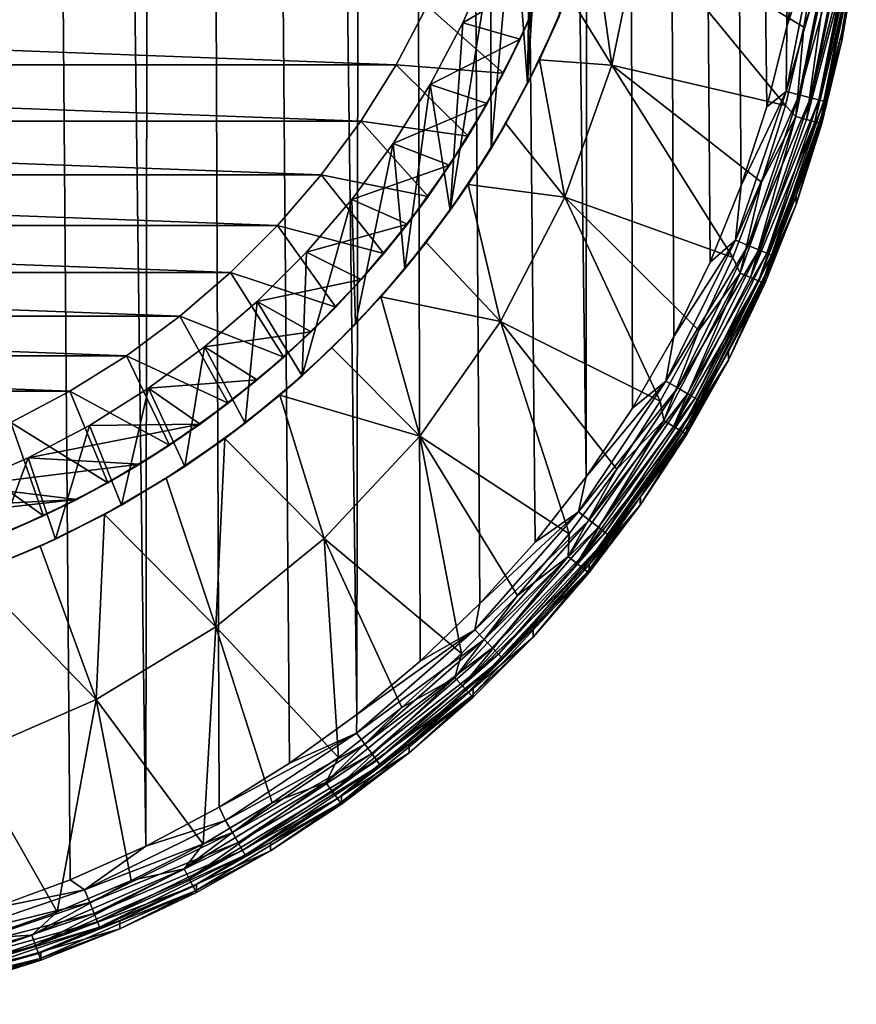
# Model space of a CAD drawing. Header units: metres. Extents: x -136 to 36, y -213 to -20.
# Tile 4 of 104: x -95 to -85, y -213 to -201. Entities that reach past the tile are written whole.
import ezdxf

# ---------------------------------------------------------------- set-up
doc = ezdxf.new("R2010")
doc.units = ezdxf.units.M
doc.layers.add('solid_11_382_033_XXX', color=7, linetype='CONTINUOUS')

msp = doc.modelspace()

# ---------------------------------------------------------------- linework, layer by layer
at = {"layer": 'solid_11_382_033_XXX'}
for points in [[(-96.089478, -27.777349, 12.046246), (-94.622665, -211.479141, 8.579129), (-93.707817, -211.072128, 8.568964)], [(-93.482887, -27.777349, 12.000937), (-96.089478, -27.777349, 12.046246), (-93.707817, -211.072128, 8.568964)], [(-96.089478, -27.777349, 12.046246), (-95.563919, -211.821426, 8.588108), (-94.622665, -211.479141, 8.579129)], [(-93.482887, -27.777349, 12.000937), (-93.707817, -211.072128, 8.568964), (-92.823807, -210.602448, 8.557921)], [(-93.482887, -27.777349, 12.000937), (-91.974876, -210.072342, 8.546345), (-91.165504, -209.484695, 8.534612)], [(-90.876709, -27.777349, 11.932977), (-93.482887, -27.777349, 12.000937), (-91.165504, -209.484695, 8.534612)], [(-93.482887, -27.777349, 12.000937), (-92.823807, -210.602448, 8.557921), (-91.974876, -210.072342, 8.546345)], [(-90.876709, -27.777349, 11.932977), (-91.165504, -209.484695, 8.534612), (-90.399162, -208.842056, 8.523104)], [(-90.876709, -27.777349, 11.932977), (-89.011299, -207.40567, 8.502381), (-88.396301, -206.618881, 8.49396)], [(-88.271164, -27.777349, 11.842369), (-90.876709, -27.777349, 11.932977), (-88.396301, -206.618881, 8.49396)], [(-90.876709, -27.777349, 11.932977), (-89.679962, -208.147903, 8.512227), (-89.011299, -207.40567, 8.502381)], [(-90.876709, -27.777349, 11.932977), (-90.399162, -208.842056, 8.523104), (-89.679962, -208.147903, 8.512227)], [(-88.271164, -27.777349, 11.842369), (-88.396301, -206.618881, 8.49396), (-87.837891, -205.791367, 8.487341)], [(-88.271164, -27.777349, 11.842369), (-85.978615, -201.191605, 8.492372), (-85.805542, -200.210373, 8.502623)], [(-88.271164, -27.777349, 11.842369), (-86.219788, -202.158615, 8.485428), (-85.978615, -201.191605, 8.492372)], [(-88.271164, -27.777349, 11.842369), (-86.527924, -203.106628, 8.481662), (-86.219788, -202.158615, 8.485428)], [(-88.271164, -27.777349, 11.842369), (-86.901527, -204.031006, 8.480891), (-86.527924, -203.106628, 8.481662)], [(-88.271164, -27.777349, 11.842369), (-87.338852, -204.927322, 8.482878), (-86.901527, -204.031006, 8.480891)], [(-88.271164, -27.777349, 11.842369), (-87.837891, -205.791367, 8.487341), (-87.338852, -204.927322, 8.482878)], [(-88.806389, -197.116196, -5), (-88.725761, -201.068375, -5), (-89.10556, -201.878571, -5)], [(-88.900375, -197.950348, -5), (-88.806389, -197.116196, -5), (-89.10556, -201.878571, -5)], [(-89.056435, -198.775146, -5), (-88.900375, -197.950348, -5), (-89.10556, -201.878571, -5)], [(-89.273697, -199.585968, -5), (-89.056435, -198.775146, -5), (-89.10556, -201.878571, -5)], [(-89.550941, -200.378296, -5), (-89.273697, -199.585968, -5), (-89.543488, -202.658875, -5)], [(-89.273697, -199.585968, -5), (-89.10556, -201.878571, -5), (-89.543488, -202.658875, -5)], [(-88.613945, -200.796219, -5.550416), (-88.323631, -199.982056, -5.520781), (-88.089104, -201.657471, -5.35263)], [(-88.323631, -199.982056, -5.520781), (-87.745987, -200.004303, -5.366761), (-88.089104, -201.657471, -5.35263)], [(-85.995422, -202.140808, -4.704281), (-88.089104, -201.657471, -5.35263), (-87.745987, -200.004303, -5.366761)], [(-85.771217, -201.196259, -4.712355), (-85.995422, -202.140808, -4.704281), (-87.745987, -200.004303, -5.366761)], [(-85.610641, -200.238846, -4.720538), (-85.771217, -201.196259, -4.712355), (-87.745987, -200.004303, -5.366761)], [(-85.61467, -200.113556, 8.472506), (-85.978615, -201.191605, 8.492372), (-85.985214, -201.971832, 8.45522)], [(-85.61467, -200.113556, 8.472506), (-85.985214, -201.971832, 8.45522), (-85.452881, -200.133911, 8.396858)], [(-85.61467, -200.113556, 8.472506), (-85.805542, -200.210373, 8.502623), (-85.978615, -201.191605, 8.492372)], [(-85.985214, -201.971832, 8.45522), (-85.827591, -202.013596, 8.379565), (-85.452881, -200.133911, 8.396858)], [(-85.452881, -200.133911, 8.396858), (-85.827591, -202.013596, 8.379565), (-85.31546, -200.150574, 8.282181)], [(-85.827591, -202.013596, 8.379565), (-85.69371, -202.048752, 8.264879), (-85.31546, -200.150574, 8.282181)], [(-85.461487, -200.314835, -4.645384), (-85.771217, -201.196259, -4.712355), (-85.610641, -200.238846, -4.720538)], [(-85.31546, -200.150574, 8.282181), (-85.69371, -202.048752, 8.264879), (-85.211472, -200.162445, 8.136036)], [(-85.69371, -202.048752, 8.264879), (-85.5924, -202.074982, 8.118725), (-85.211472, -200.162445, 8.136036)], [(-85.211472, -200.162445, 8.136036), (-85.5924, -202.074982, 8.118725), (-85.147774, -200.168732, 7.968061)], [(-85.5924, -202.074982, 8.118725), (-85.530334, -202.090546, 7.950739), (-85.147774, -200.168732, 7.968061)], [(-85.147774, -200.168732, 7.968061), (-85.530334, -202.090546, 7.950739), (-85.13961, -200.252472, 7.804832)], [(-85.868927, -202.275833, -4.628623), (-85.771217, -201.196259, -4.712355), (-85.461487, -200.314835, -4.645384)], [(-85.868927, -202.275833, -4.628623), (-85.461487, -200.314835, -4.645384), (-85.738678, -202.311188, -4.516438)], [(-85.461487, -200.314835, -4.645384), (-85.327515, -200.332123, -4.533353), (-85.738678, -202.311188, -4.516438)], [(-85.738678, -202.311188, -4.516438), (-85.327515, -200.332123, -4.533353), (-85.225372, -200.345184, -4.391242)], [(-85.738678, -202.311188, -4.516438), (-85.225372, -200.345184, -4.391242), (-85.639435, -202.338028, -4.374208)], [(-85.639435, -202.338028, -4.374208), (-85.225372, -200.345184, -4.391242), (-85.16143, -200.352829, -4.227984)], [(-85.639435, -202.338028, -4.374208), (-85.16143, -200.352829, -4.227984), (-85.577316, -202.354279, -4.210877)], [(-85.577316, -202.354279, -4.210877), (-85.16143, -200.352829, -4.227984), (-85.313736, -201.363876, -4.045393)], [(-85.530334, -202.090546, 7.950739), (-85.313507, -201.261551, 7.795006), (-85.13961, -200.252472, 7.804832)], [(-85.16143, -200.352829, -4.227984), (-85.139709, -200.354568, -4.05402), (-85.313736, -201.363876, -4.045393)], [(-85.313507, -201.261551, 7.795006), (-85.313736, -201.363876, -4.045393), (-85.139709, -200.354568, -4.05402)], [(-85.13961, -200.252472, 7.804832), (-85.313507, -201.261551, 7.795006), (-85.139709, -200.354568, -4.05402)], [(-89.550941, -200.378296, -5), (-89.543488, -202.658875, -5), (-90.037201, -203.405121, -5)], [(-89.886627, -201.14769, -5), (-89.550941, -200.378296, -5), (-90.037201, -203.405121, -5)], [(-89.550941, -200.378296, -6.000001), (-89.550941, -200.378296, -5), (-89.886627, -201.14769, -5)], [(-89.886627, -201.14769, -6.000001), (-89.550941, -200.378296, -6.000001), (-89.886627, -201.14769, -5)], [(-88.852516, -200.540894, -6.000001), (-89.550941, -200.378296, -6.000001), (-89.886627, -201.14769, -6.000001)], [(-89.193474, -201.343246, -6.000001), (-88.852516, -200.540894, -6.000001), (-89.886627, -201.14769, -6.000001)], [(-89.025002, -200.967087, -7.550001), (-88.852516, -200.540894, -6.000001), (-89.193474, -201.343246, -6.000001)], [(-88.962448, -201.591003, -5.579489), (-88.613945, -200.796219, -5.550416), (-88.089104, -201.657471, -5.35263)], [(-88.725761, -201.068375, -5), (-88.613945, -200.796219, -5.550416), (-88.962448, -201.591003, -5.579489)], [(-109.685417, -200.941605, -10.550001), (-90.314583, -200.941605, -10.550001), (-90.690224, -201.652344, -10.550001)], [(-109.685417, -200.941605, -10.550001), (-90.690224, -201.652344, -10.550001), (-109.309776, -201.652344, -10.550001)], [(-90.690224, -201.652344, -10.550001), (-90.314583, -200.941605, -10.550001), (-89.395927, -201.754379, -9.865841)], [(-90.314583, -200.941605, -10.550001), (-89.025002, -200.967087, -9.865841), (-89.395927, -201.754379, -9.865841)], [(-89.395927, -201.754379, -9.865841), (-89.025002, -200.967087, -9.865841), (-89.193474, -201.343246, -6.000001)], [(-89.025002, -200.967087, -9.865841), (-89.025002, -200.967087, -7.550001), (-89.193474, -201.343246, -6.000001)], [(-89.10556, -201.878571, -5), (-88.725761, -201.068375, -5), (-88.962448, -201.591003, -5.579489)], [(-90.278862, -201.889847, -5), (-89.886627, -201.14769, -5), (-90.037201, -203.405121, -5)], [(-89.886627, -201.14769, -6.000001), (-89.886627, -201.14769, -5), (-90.278862, -201.889847, -5)], [(-90.278862, -201.889847, -6.000001), (-89.886627, -201.14769, -6.000001), (-90.278862, -201.889847, -5)], [(-89.193474, -201.343246, -6.000001), (-89.886627, -201.14769, -6.000001), (-90.278862, -201.889847, -6.000001)], [(-85.985214, -201.971832, 8.45522), (-85.978615, -201.191605, 8.492372), (-86.219788, -202.158615, 8.485428)], [(-85.868927, -202.275833, -4.628623), (-85.995422, -202.140808, -4.704281), (-85.771217, -201.196259, -4.712355)], [(-85.313507, -201.261551, 7.795006), (-85.555832, -202.256424, 7.788349), (-85.313736, -201.363876, -4.045393)], [(-85.530334, -202.090546, 7.950739), (-85.555832, -202.256424, 7.788349), (-85.313507, -201.261551, 7.795006)], [(-89.592087, -202.118546, -6.000001), (-89.193474, -201.343246, -6.000001), (-90.278862, -201.889847, -6.000001)], [(-89.395927, -201.754379, -9.865841), (-89.193474, -201.343246, -6.000001), (-89.592087, -202.118546, -6.000001)], [(-85.577316, -202.354279, -4.210877), (-85.313736, -201.363876, -4.045393), (-85.556244, -202.358948, -4.036888)], [(-85.555832, -202.256424, 7.788349), (-85.556244, -202.358948, -4.036888), (-85.313736, -201.363876, -4.045393)], [(-109.309776, -201.652344, -10.550001), (-90.690224, -201.652344, -10.550001), (-91.117935, -202.333038, -10.550001)], [(-109.309776, -201.652344, -10.550001), (-91.117935, -202.333038, -10.550001), (-108.882065, -202.333038, -10.550001)], [(-91.117935, -202.333038, -10.550001), (-90.690224, -201.652344, -10.550001), (-89.823235, -202.512543, -9.865841)], [(-90.690224, -201.652344, -10.550001), (-89.395927, -201.754379, -9.865841), (-89.823235, -202.512543, -9.865841)], [(-89.366714, -202.359772, -5.607689), (-88.962448, -201.591003, -5.579489), (-88.654175, -203.248505, -5.339031)], [(-89.10556, -201.878571, -5), (-88.962448, -201.591003, -5.579489), (-89.366714, -202.359772, -5.607689)], [(-88.962448, -201.591003, -5.579489), (-88.089104, -201.657471, -5.35263), (-88.654175, -203.248505, -5.339031)], [(-86.630455, -203.974457, -4.688608), (-88.654175, -203.248505, -5.339031), (-88.089104, -201.657471, -5.35263)], [(-86.282265, -203.068253, -4.696353), (-86.630455, -203.974457, -4.688608), (-88.089104, -201.657471, -5.35263)], [(-85.995422, -202.140808, -4.704281), (-86.282265, -203.068253, -4.696353), (-88.089104, -201.657471, -5.35263)], [(-89.823235, -202.512543, -9.865841), (-89.395927, -201.754379, -9.865841), (-89.592087, -202.118546, -6.000001)], [(-90.725471, -202.600616, -5), (-90.278862, -201.889847, -5), (-90.584076, -204.113342, -5)], [(-90.278862, -201.889847, -6.000001), (-90.278862, -201.889847, -5), (-90.725471, -202.600616, -5)], [(-90.725471, -202.600616, -6.000001), (-90.278862, -201.889847, -6.000001), (-90.725471, -202.600616, -5)], [(-89.592087, -202.118546, -6.000001), (-90.278862, -201.889847, -6.000001), (-90.725471, -202.600616, -6.000001)], [(-90.278862, -201.889847, -5), (-90.037201, -203.405121, -5), (-90.584076, -204.113342, -5)], [(-89.543488, -202.658875, -5), (-89.10556, -201.878571, -5), (-89.366714, -202.359772, -5.607689)], [(-85.985214, -201.971832, 8.45522), (-86.527924, -203.106628, 8.481662), (-86.595734, -203.765839, 8.44951)], [(-85.985214, -201.971832, 8.45522), (-86.595734, -203.765839, 8.44951), (-85.827591, -202.013596, 8.379565)], [(-86.595734, -203.765839, 8.44951), (-86.444977, -203.828262, 8.374095), (-85.827591, -202.013596, 8.379565)], [(-85.985214, -201.971832, 8.45522), (-86.219788, -202.158615, 8.485428), (-86.527924, -203.106628, 8.481662)], [(-85.827591, -202.013596, 8.379565), (-86.444977, -203.828262, 8.374095), (-85.69371, -202.048752, 8.264879)], [(-90.046234, -202.862701, -6.000001), (-89.592087, -202.118546, -6.000001), (-90.725471, -202.600616, -6.000001)], [(-89.823235, -202.512543, -9.865841), (-89.592087, -202.118546, -6.000001), (-90.046234, -202.862701, -6.000001)], [(-86.444977, -203.828262, 8.374095), (-86.316933, -203.881271, 8.259612), (-85.69371, -202.048752, 8.264879)], [(-85.69371, -202.048752, 8.264879), (-86.316933, -203.881271, 8.259612), (-85.5924, -202.074982, 8.118725)], [(-86.316933, -203.881271, 8.259612), (-86.220032, -203.921356, 8.113609), (-85.5924, -202.074982, 8.118725)], [(-85.868927, -202.275833, -4.628623), (-86.282265, -203.068253, -4.696353), (-85.995422, -202.140808, -4.704281)], [(-85.5924, -202.074982, 8.118725), (-86.220032, -203.921356, 8.113609), (-85.530334, -202.090546, 7.950739)], [(-86.220032, -203.921356, 8.113609), (-86.160675, -203.945877, 7.945715), (-85.530334, -202.090546, 7.950739)], [(-85.530334, -202.090546, 7.950739), (-86.160675, -203.945877, 7.945715), (-85.555832, -202.256424, 7.788349)], [(-86.160675, -203.945877, 7.945715), (-85.865471, -203.232452, 7.784741), (-85.555832, -202.256424, 7.788349)], [(-85.555832, -202.256424, 7.788349), (-85.865471, -203.232452, 7.784741), (-85.556244, -202.358948, -4.036888)], [(-108.882065, -202.333038, -10.550001), (-91.117935, -202.333038, -10.550001), (-91.595314, -202.979858, -10.550001)], [(-108.882065, -202.333038, -10.550001), (-91.595314, -202.979858, -10.550001), (-108.404686, -202.979858, -10.550001)], [(-91.595314, -202.979858, -10.550001), (-91.117935, -202.333038, -10.550001), (-90.304657, -203.237549, -9.865841)], [(-91.117935, -202.333038, -10.550001), (-89.823235, -202.512543, -9.865841), (-90.304657, -203.237549, -9.865841)], [(-89.822197, -203.094589, -5.634485), (-89.366714, -202.359772, -5.607689), (-88.654175, -203.248505, -5.339031)], [(-89.543488, -202.658875, -5), (-89.366714, -202.359772, -5.607689), (-89.822197, -203.094589, -5.634485)], [(-86.539604, -204.163086, -4.612492), (-86.282265, -203.068253, -4.696353), (-85.868927, -202.275833, -4.628623)], [(-86.539604, -204.163086, -4.612492), (-85.868927, -202.275833, -4.628623), (-86.415512, -204.215836, -4.500157)], [(-85.868927, -202.275833, -4.628623), (-85.738678, -202.311188, -4.516438), (-86.415512, -204.215836, -4.500157)], [(-86.415512, -204.215836, -4.500157), (-85.738678, -202.311188, -4.516438), (-85.639435, -202.338028, -4.374208)], [(-86.415512, -204.215836, -4.500157), (-85.639435, -202.338028, -4.374208), (-86.321007, -204.25592, -4.357815)], [(-86.321007, -204.25592, -4.357815), (-85.639435, -202.338028, -4.374208), (-85.577316, -202.354279, -4.210877)], [(-86.321007, -204.25592, -4.357815), (-85.577316, -202.354279, -4.210877), (-86.261871, -204.280457, -4.194413)], [(-86.261871, -204.280457, -4.194413), (-85.577316, -202.354279, -4.210877), (-85.866089, -203.335159, -4.028543)], [(-85.577316, -202.354279, -4.210877), (-85.556244, -202.358948, -4.036888), (-85.866089, -203.335159, -4.028543)], [(-85.865471, -203.232452, 7.784741), (-85.866089, -203.335159, -4.028543), (-85.556244, -202.358948, -4.036888)], [(-91.223938, -203.276016, -5), (-90.725471, -202.600616, -5), (-91.181183, -204.779755, -5)], [(-90.725471, -202.600616, -6.000001), (-90.725471, -202.600616, -5), (-91.223938, -203.276016, -5)], [(-91.223938, -203.276016, -6.000001), (-90.725471, -202.600616, -6.000001), (-91.223938, -203.276016, -5)], [(-90.046234, -202.862701, -6.000001), (-90.725471, -202.600616, -6.000001), (-91.223938, -203.276016, -6.000001)], [(-90.725471, -202.600616, -5), (-90.584076, -204.113342, -5), (-91.181183, -204.779755, -5)], [(-90.304657, -203.237549, -9.865841), (-89.823235, -202.512543, -9.865841), (-90.046234, -202.862701, -6.000001)], [(-90.037201, -203.405121, -5), (-89.543488, -202.658875, -5), (-89.822197, -203.094589, -5.634485)], [(-90.55349, -203.571701, -6.000001), (-90.046234, -202.862701, -6.000001), (-91.223938, -203.276016, -6.000001)], [(-90.304657, -203.237549, -9.865841), (-90.046234, -202.862701, -6.000001), (-90.55349, -203.571701, -6.000001)], [(-108.404686, -202.979858, -10.550001), (-91.595314, -202.979858, -10.550001), (-92.11969, -203.589203, -10.550001)], [(-108.404686, -202.979858, -10.550001), (-92.11969, -203.589203, -10.550001), (-107.88031, -203.589203, -10.550001)], [(-92.11969, -203.589203, -10.550001), (-91.595314, -202.979858, -10.550001), (-90.837624, -203.925568, -9.865841)], [(-91.595314, -202.979858, -10.550001), (-90.304657, -203.237549, -9.865841), (-90.837624, -203.925568, -9.865841)], [(-86.539604, -204.163086, -4.612492), (-86.630455, -203.974457, -4.688608), (-86.282265, -203.068253, -4.696353)], [(-90.326157, -203.792618, -5.659992), (-89.822197, -203.094589, -5.634485), (-89.430679, -204.747757, -5.326216)], [(-90.037201, -203.405121, -5), (-89.822197, -203.094589, -5.634485), (-90.326157, -203.792618, -5.659992)], [(-89.822197, -203.094589, -5.634485), (-88.654175, -203.248505, -5.339031), (-89.430679, -204.747757, -5.326216)], [(-86.595734, -203.765839, 8.44951), (-86.527924, -203.106628, 8.481662), (-86.901527, -204.031006, 8.480891)], [(-91.223938, -203.276016, -5), (-91.181183, -204.779755, -5), (-91.825348, -205.400803, -5)], [(-91.771492, -203.912292, -5), (-91.223938, -203.276016, -5), (-91.825348, -205.400803, -5)], [(-91.223938, -203.276016, -6.000001), (-91.223938, -203.276016, -5), (-91.771492, -203.912292, -5)], [(-91.771492, -203.912292, -6.000001), (-91.223938, -203.276016, -6.000001), (-91.771492, -203.912292, -5)], [(-90.55349, -203.571701, -6.000001), (-91.223938, -203.276016, -6.000001), (-91.771492, -203.912292, -6.000001)], [(-90.837624, -203.925568, -9.865841), (-90.304657, -203.237549, -9.865841), (-90.55349, -203.571701, -6.000001)], [(-87.504387, -205.707016, -4.673799), (-89.430679, -204.747757, -5.326216), (-88.654175, -203.248505, -5.339031)], [(-87.038437, -204.855362, -4.681078), (-87.504387, -205.707016, -4.673799), (-88.654175, -203.248505, -5.339031)], [(-86.630455, -203.974457, -4.688608), (-87.038437, -204.855362, -4.681078), (-88.654175, -203.248505, -5.339031)], [(-85.865471, -203.232452, 7.784741), (-86.240959, -204.185043, 7.784011), (-85.866089, -203.335159, -4.028543)], [(-86.160675, -203.945877, 7.945715), (-86.240959, -204.185043, 7.784011), (-85.865471, -203.232452, 7.784741)], [(-90.584076, -204.113342, -5), (-90.037201, -203.405121, -5), (-90.326157, -203.792618, -5.659992)], [(-86.261871, -204.280457, -4.194413), (-85.866089, -203.335159, -4.028543), (-86.241829, -204.287949, -4.0204)], [(-86.240959, -204.185043, 7.784011), (-86.241829, -204.287949, -4.0204), (-85.866089, -203.335159, -4.028543)], [(-107.88031, -203.589203, -10.550001), (-92.11969, -203.589203, -10.550001), (-92.688141, -204.157654, -10.550001)], [(-107.88031, -203.589203, -10.550001), (-92.688141, -204.157654, -10.550001), (-107.311859, -204.157654, -10.550001)], [(-92.688141, -204.157654, -10.550001), (-92.11969, -203.589203, -10.550001), (-91.419319, -204.572891, -9.865841)], [(-92.11969, -203.589203, -10.550001), (-90.837624, -203.925568, -9.865841), (-91.419319, -204.572891, -9.865841)], [(-91.111145, -204.241791, -6.000001), (-90.55349, -203.571701, -6.000001), (-91.771492, -203.912292, -6.000001)], [(-90.837624, -203.925568, -9.865841), (-90.55349, -203.571701, -6.000001), (-91.111145, -204.241791, -6.000001)], [(-90.875587, -204.450943, -5.684083), (-90.326157, -203.792618, -5.659992), (-89.430679, -204.747757, -5.326216)], [(-90.584076, -204.113342, -5), (-90.326157, -203.792618, -5.659992), (-90.875587, -204.450943, -5.684083)], [(-86.595734, -203.765839, 8.44951), (-87.338852, -204.927322, 8.482878), (-87.435699, -205.464676, 8.454041)], [(-86.595734, -203.765839, 8.44951), (-87.435699, -205.464676, 8.454041), (-86.444977, -203.828262, 8.374095)], [(-86.595734, -203.765839, 8.44951), (-86.901527, -204.031006, 8.480891), (-87.338852, -204.927322, 8.482878)], [(-92.365059, -204.505859, -5), (-91.771492, -203.912292, -5), (-91.825348, -205.400803, -5)], [(-91.771492, -203.912292, -6.000001), (-91.771492, -203.912292, -5), (-92.365059, -204.505859, -5)], [(-92.365059, -204.505859, -6.000001), (-91.771492, -203.912292, -6.000001), (-92.365059, -204.505859, -5)], [(-91.111145, -204.241791, -6.000001), (-91.771492, -203.912292, -6.000001), (-92.365059, -204.505859, -6.000001)], [(-87.435699, -205.464676, 8.454041), (-87.294388, -205.546692, 8.379078), (-86.444977, -203.828262, 8.374095)], [(-86.444977, -203.828262, 8.374095), (-87.294388, -205.546692, 8.379078), (-86.316933, -203.881271, 8.259612)], [(-87.294388, -205.546692, 8.379078), (-87.174362, -205.616608, 8.264977), (-86.316933, -203.881271, 8.259612)], [(-86.316933, -203.881271, 8.259612), (-87.174362, -205.616608, 8.264977), (-86.220032, -203.921356, 8.113609)], [(-87.174362, -205.616608, 8.264977), (-87.083542, -205.669815, 8.119266), (-86.220032, -203.921356, 8.113609)], [(-86.220032, -203.921356, 8.113609), (-87.083542, -205.669815, 8.119266), (-86.160675, -203.945877, 7.945715)], [(-91.419319, -204.572891, -9.865841), (-90.837624, -203.925568, -9.865841), (-91.111145, -204.241791, -6.000001)], [(-87.083542, -205.669815, 8.119266), (-87.027901, -205.70282, 7.951551), (-86.160675, -203.945877, 7.945715)], [(-86.539604, -204.163086, -4.612492), (-87.038437, -204.855362, -4.681078), (-86.630455, -203.974457, -4.688608)], [(-86.160675, -203.945877, 7.945715), (-87.027901, -205.70282, 7.951551), (-86.240959, -204.185043, 7.784011)], [(-107.311859, -204.157654, -10.550001), (-92.688141, -204.157654, -10.550001), (-93.297485, -204.682037, -10.550001)], [(-107.311859, -204.157654, -10.550001), (-93.297485, -204.682037, -10.550001), (-106.702515, -204.682037, -10.550001)], [(-93.297485, -204.682037, -10.550001), (-92.688141, -204.157654, -10.550001), (-92.046638, -205.176132, -9.865841)], [(-92.688141, -204.157654, -10.550001), (-91.419319, -204.572891, -9.865841), (-92.046638, -205.176132, -9.865841)], [(-91.181183, -204.779755, -5), (-90.584076, -204.113342, -5), (-90.875587, -204.450943, -5.684083)], [(-91.716225, -204.8694, -6.000001), (-91.111145, -204.241791, -6.000001), (-92.365059, -204.505859, -6.000001)], [(-91.419319, -204.572891, -9.865841), (-91.111145, -204.241791, -6.000001), (-91.716225, -204.8694, -6.000001)], [(-87.461021, -205.941437, -4.597291), (-87.038437, -204.855362, -4.681078), (-86.539604, -204.163086, -4.612492)], [(-87.461021, -205.941437, -4.597291), (-86.539604, -204.163086, -4.612492), (-87.345406, -206.01059, -4.484817)], [(-86.539604, -204.163086, -4.612492), (-86.415512, -204.215836, -4.500157), (-87.345406, -206.01059, -4.484817)], [(-87.345406, -206.01059, -4.484817), (-86.415512, -204.215836, -4.500157), (-86.321007, -204.25592, -4.357815)], [(-87.345406, -206.01059, -4.484817), (-86.321007, -204.25592, -4.357815), (-87.257401, -206.063141, -4.342367)], [(-87.257401, -206.063141, -4.342367), (-86.321007, -204.25592, -4.357815), (-86.261871, -204.280457, -4.194413)], [(-87.027901, -205.70282, 7.951551), (-86.680595, -205.109848, 7.78594), (-86.240959, -204.185043, 7.784011)], [(-86.240959, -204.185043, 7.784011), (-86.680595, -205.109848, 7.78594), (-86.241829, -204.287949, -4.0204)], [(-87.257401, -206.063141, -4.342367), (-86.261871, -204.280457, -4.194413), (-87.202339, -206.09549, -4.178899)], [(-87.202339, -206.09549, -4.178899), (-86.261871, -204.280457, -4.194413), (-86.681725, -205.212875, -4.012494)], [(-86.261871, -204.280457, -4.194413), (-86.241829, -204.287949, -4.0204), (-86.681725, -205.212875, -4.012494)], [(-86.680595, -205.109848, 7.78594), (-86.681725, -205.212875, -4.012494), (-86.241829, -204.287949, -4.0204)], [(-93.001328, -205.053406, -5), (-92.365059, -204.505859, -5), (-92.513123, -205.973175, -5)], [(-92.365059, -204.505859, -6.000001), (-92.365059, -204.505859, -5), (-93.001328, -205.053406, -5)], [(-93.001328, -205.053406, -6.000001), (-92.365059, -204.505859, -6.000001), (-93.001328, -205.053406, -5)], [(-91.716225, -204.8694, -6.000001), (-92.365059, -204.505859, -6.000001), (-93.001328, -205.053406, -6.000001)], [(-92.365059, -204.505859, -5), (-91.825348, -205.400803, -5), (-92.513123, -205.973175, -5)], [(-91.465981, -205.065582, -5.706462), (-90.875587, -204.450943, -5.684083), (-90.404137, -206.127304, -5.314425)], [(-91.181183, -204.779755, -5), (-90.875587, -204.450943, -5.684083), (-91.465981, -205.065582, -5.706462)], [(-90.875587, -204.450943, -5.684083), (-89.430679, -204.747757, -5.326216), (-90.404137, -206.127304, -5.314425)], [(-92.046638, -205.176132, -9.865841), (-91.419319, -204.572891, -9.865841), (-91.716225, -204.8694, -6.000001)], [(-106.702515, -204.682037, -10.550001), (-93.297485, -204.682037, -10.550001), (-93.944313, -205.159424, -10.550001)], [(-106.702515, -204.682037, -10.550001), (-93.944313, -205.159424, -10.550001), (-106.055695, -205.159409, -10.550001)], [(-93.944313, -205.159424, -10.550001), (-93.297485, -204.682037, -10.550001), (-92.716248, -205.73204, -9.865841)], [(-93.297485, -204.682037, -10.550001), (-92.046638, -205.176132, -9.865841), (-92.716248, -205.73204, -9.865841)], [(-88.601601, -207.307556, -4.660118), (-90.404137, -206.127304, -5.314425), (-89.430679, -204.747757, -5.326216)], [(-88.026222, -206.525635, -4.666801), (-88.601601, -207.307556, -4.660118), (-89.430679, -204.747757, -5.326216)], [(-87.504387, -205.707016, -4.673799), (-88.026222, -206.525635, -4.666801), (-89.430679, -204.747757, -5.326216)], [(-92.365501, -205.451157, -6.000001), (-91.716225, -204.8694, -6.000001), (-93.001328, -205.053406, -6.000001)], [(-92.046638, -205.176132, -9.865841), (-91.716225, -204.8694, -6.000001), (-92.365501, -205.451157, -6.000001)], [(-91.825348, -205.400803, -5), (-91.181183, -204.779755, -5), (-91.465981, -205.065582, -5.706462)], [(-87.461021, -205.941437, -4.597291), (-87.504387, -205.707016, -4.673799), (-87.038437, -204.855362, -4.681078)], [(-87.435699, -205.464676, 8.454041), (-87.338852, -204.927322, 8.482878), (-87.837891, -205.791367, 8.487341)], [(-93.676735, -205.55188, -5), (-93.001328, -205.053406, -5), (-93.240845, -206.49382, -5)], [(-93.001328, -205.053406, -6.000001), (-93.001328, -205.053406, -5), (-93.676735, -205.55188, -5)], [(-93.676735, -205.55188, -6.000001), (-93.001328, -205.053406, -6.000001), (-93.676735, -205.55188, -5)], [(-92.365501, -205.451157, -6.000001), (-93.001328, -205.053406, -6.000001), (-93.676735, -205.55188, -6.000001)], [(-93.001328, -205.053406, -5), (-92.513123, -205.973175, -5), (-93.240845, -206.49382, -5)], [(-92.091736, -205.63266, -5.727198), (-91.465981, -205.065582, -5.706462), (-90.404137, -206.127304, -5.314425)], [(-91.825348, -205.400803, -5), (-91.465981, -205.065582, -5.706462), (-92.091736, -205.63266, -5.727198)], [(-106.055695, -205.159409, -10.550001), (-93.944313, -205.159424, -10.550001), (-94.625, -205.587128, -10.550001)], [(-106.055695, -205.159409, -10.550001), (-94.625, -205.587128, -10.550001), (-105.375, -205.587128, -10.550001)], [(-94.625, -205.587128, -10.550001), (-93.944313, -205.159424, -10.550001), (-93.424583, -206.237671, -9.865841)], [(-93.944313, -205.159424, -10.550001), (-92.716248, -205.73204, -9.865841), (-93.424583, -206.237671, -9.865841)], [(-92.716248, -205.73204, -9.865841), (-92.046638, -205.176132, -9.865841), (-92.365501, -205.451157, -6.000001)], [(-87.202339, -206.09549, -4.178899), (-86.681725, -205.212875, -4.012494), (-87.183708, -206.105621, -4.004863)], [(-87.182396, -206.002655, 7.790268), (-87.183708, -206.105621, -4.004863), (-86.681725, -205.212875, -4.012494)], [(-86.680595, -205.109848, 7.78594), (-87.182396, -206.002655, 7.790268), (-86.681725, -205.212875, -4.012494)], [(-87.027901, -205.70282, 7.951551), (-87.182396, -206.002655, 7.790268), (-86.680595, -205.109848, 7.78594)], [(-93.055511, -205.983963, -6.000001), (-92.365501, -205.451157, -6.000001), (-93.676735, -205.55188, -6.000001)], [(-92.716248, -205.73204, -9.865841), (-92.365501, -205.451157, -6.000001), (-93.055511, -205.983963, -6.000001)], [(-92.513123, -205.973175, -5), (-91.825348, -205.400803, -5), (-92.091736, -205.63266, -5.727198)], [(-87.435699, -205.464676, 8.454041), (-88.396301, -206.618881, 8.49396), (-88.49057, -207.03923, 8.466874)], [(-87.435699, -205.464676, 8.454041), (-88.49057, -207.03923, 8.466874), (-87.294388, -205.546692, 8.379078)], [(-87.435699, -205.464676, 8.454041), (-87.837891, -205.791367, 8.487341), (-88.396301, -206.618881, 8.49396)], [(-94.387497, -205.998489, -5), (-93.676735, -205.55188, -5), (-94.004631, -206.959961, -5)], [(-93.676735, -205.55188, -6.000001), (-93.676735, -205.55188, -5), (-94.387497, -205.998489, -5)], [(-94.387497, -205.998489, -6.000001), (-93.676735, -205.55188, -6.000001), (-94.387497, -205.998489, -5)], [(-93.055511, -205.983963, -6.000001), (-93.676735, -205.55188, -6.000001), (-94.387497, -205.998489, -6.000001)], [(-93.676735, -205.55188, -5), (-93.240845, -206.49382, -5), (-94.004631, -206.959961, -5)], [(-88.49057, -207.03923, 8.466874), (-88.361122, -207.139374, 8.392522), (-87.294388, -205.546692, 8.379078)], [(-87.294388, -205.546692, 8.379078), (-88.361122, -207.139374, 8.392522), (-87.174362, -205.616608, 8.264977)], [(-105.375, -205.587128, -10.550001), (-94.625, -205.587128, -10.550001), (-95.335747, -205.962769, -10.550001)], [(-95.335747, -205.962769, -10.550001), (-94.625, -205.587128, -10.550001), (-94.167885, -206.690353, -9.865841)], [(-94.625, -205.587128, -10.550001), (-93.424583, -206.237671, -9.865841), (-94.167885, -206.690353, -9.865841)], [(-92.755699, -206.155731, -5.746285), (-92.091736, -205.63266, -5.727198), (-91.556412, -207.361404, -5.303876)], [(-92.513123, -205.973175, -5), (-92.091736, -205.63266, -5.727198), (-92.755699, -206.155731, -5.746285)], [(-92.091736, -205.63266, -5.727198), (-90.404137, -206.127304, -5.314425), (-91.556412, -207.361404, -5.303876)], [(-88.361122, -207.139374, 8.392522), (-88.251175, -207.22496, 8.278943), (-87.174362, -205.616608, 8.264977)], [(-87.174362, -205.616608, 8.264977), (-88.251175, -207.22496, 8.278943), (-87.083542, -205.669815, 8.119266)], [(-88.251175, -207.22496, 8.278943), (-88.167976, -207.290329, 8.133628), (-87.083542, -205.669815, 8.119266)], [(-87.083542, -205.669815, 8.119266), (-88.167976, -207.290329, 8.133628), (-87.027901, -205.70282, 7.951551)], [(-88.167976, -207.290329, 8.133628), (-88.117012, -207.331192, 7.966159), (-87.027901, -205.70282, 7.951551)], [(-87.027901, -205.70282, 7.951551), (-88.117012, -207.331192, 7.966159), (-87.182396, -206.002655, 7.790268)], [(-93.424583, -206.237671, -9.865841), (-92.716248, -205.73204, -9.865841), (-93.055511, -205.983963, -6.000001)], [(-87.461021, -205.941437, -4.597291), (-88.026222, -206.525635, -4.666801), (-87.504387, -205.707016, -4.673799)], [(-96.072586, -206.284241, -10.550001), (-95.335747, -205.962769, -10.550001), (-94.942192, -207.087662, -9.865841)], [(-95.335747, -205.962769, -10.550001), (-94.167885, -206.690353, -9.865841), (-94.942192, -207.087662, -9.865841)], [(-93.055511, -205.983963, -6.000001), (-94.387497, -205.998489, -6.000001), (-95.129654, -206.390732, -6.000001)], [(-93.782578, -206.464981, -6.000001), (-93.055511, -205.983963, -6.000001), (-95.129654, -206.390732, -6.000001)], [(-95.129654, -206.390732, -5), (-94.387497, -205.998489, -5), (-94.800407, -207.369095, -5)], [(-94.387497, -205.998489, -6.000001), (-94.387497, -205.998489, -5), (-95.129654, -206.390732, -5)], [(-95.129654, -206.390732, -6.000001), (-94.387497, -205.998489, -6.000001), (-95.129654, -206.390732, -5)], [(-94.387497, -205.998489, -5), (-94.004631, -206.959961, -5), (-94.800407, -207.369095, -5)], [(-93.424583, -206.237671, -9.865841), (-93.055511, -205.983963, -6.000001), (-93.782578, -206.464981, -6.000001)], [(-93.240845, -206.49382, -5), (-92.513123, -205.973175, -5), (-92.755699, -206.155731, -5.746285)], [(-88.61602, -207.577759, -4.583305), (-88.026222, -206.525635, -4.666801), (-87.461021, -205.941437, -4.597291)], [(-88.61602, -207.577759, -4.583305), (-87.461021, -205.941437, -4.597291), (-88.511024, -207.662003, -4.470701)], [(-87.461021, -205.941437, -4.597291), (-87.345406, -206.01059, -4.484817), (-88.511024, -207.662003, -4.470701)], [(-88.511024, -207.662003, -4.470701), (-87.345406, -206.01059, -4.484817), (-87.257401, -206.063141, -4.342367)], [(-88.117012, -207.331192, 7.966159), (-87.743988, -206.859161, 7.796696), (-87.182396, -206.002655, 7.790268)], [(-87.182396, -206.002655, 7.790268), (-87.743988, -206.859161, 7.796696), (-87.183708, -206.105621, -4.004863)], [(-93.462379, -206.636978, -5.76372), (-92.755699, -206.155731, -5.746285), (-92.866035, -208.427094, -5.294767)], [(-93.240845, -206.49382, -5), (-92.755699, -206.155731, -5.746285), (-93.462379, -206.636978, -5.76372)], [(-92.755699, -206.155731, -5.746285), (-91.556412, -207.361404, -5.303876), (-92.866035, -208.427094, -5.294767)], [(-89.902496, -208.747452, -4.647811), (-91.556412, -207.361404, -5.303876), (-90.404137, -206.127304, -5.314425)], [(-89.227966, -208.049255, -4.653779), (-89.902496, -208.747452, -4.647811), (-90.404137, -206.127304, -5.314425)], [(-88.601601, -207.307556, -4.660118), (-89.227966, -208.049255, -4.653779), (-90.404137, -206.127304, -5.314425)], [(-88.511024, -207.662003, -4.470701), (-87.257401, -206.063141, -4.342367), (-88.43116, -207.726028, -4.328154)], [(-88.43116, -207.726028, -4.328154), (-87.257401, -206.063141, -4.342367), (-87.202339, -206.09549, -4.178899)], [(-88.43116, -207.726028, -4.328154), (-87.202339, -206.09549, -4.178899), (-88.38121, -207.765564, -4.164624)], [(-88.38121, -207.765564, -4.164624), (-87.202339, -206.09549, -4.178899), (-87.745453, -206.962036, -3.997543)], [(-87.202339, -206.09549, -4.178899), (-87.183708, -206.105621, -4.004863), (-87.745453, -206.962036, -3.997543)], [(-87.743988, -206.859161, 7.796696), (-87.745453, -206.962036, -3.997543), (-87.183708, -206.105621, -4.004863)], [(-96.072586, -206.284241, -10.550001), (-94.942192, -207.087662, -9.865841), (-95.743401, -207.42749, -9.865841)], [(-94.167885, -206.690353, -9.865841), (-93.424583, -206.237671, -9.865841), (-93.782578, -206.464981, -6.000001)], [(-95.899048, -206.72641, -5), (-95.129654, -206.390732, -5), (-95.623924, -207.71904, -5)], [(-95.129654, -206.390732, -6.000001), (-95.129654, -206.390732, -5), (-95.899048, -206.72641, -5)], [(-95.899048, -206.72641, -6.000001), (-95.129654, -206.390732, -6.000001), (-95.899048, -206.72641, -5)], [(-93.782578, -206.464981, -6.000001), (-95.129654, -206.390732, -6.000001), (-95.899048, -206.72641, -6.000001)], [(-95.129654, -206.390732, -5), (-94.800407, -207.369095, -5), (-95.623924, -207.71904, -5)], [(-94.542809, -206.891647, -6.000001), (-93.782578, -206.464981, -6.000001), (-95.899048, -206.72641, -6.000001)], [(-94.167885, -206.690353, -9.865841), (-93.782578, -206.464981, -6.000001), (-94.542809, -206.891647, -6.000001)], [(-94.004631, -206.959961, -5), (-93.240845, -206.49382, -5), (-93.462379, -206.636978, -5.76372)], [(-88.61602, -207.577759, -4.583305), (-88.601601, -207.307556, -4.660118), (-88.026222, -206.525635, -4.666801)], [(-94.207703, -207.071411, -5.779576), (-93.462379, -206.636978, -5.76372), (-92.866035, -208.427094, -5.294767)], [(-94.004631, -206.959961, -5), (-93.462379, -206.636978, -5.76372), (-94.207703, -207.071411, -5.779576)], [(-88.49057, -207.03923, 8.466874), (-88.396301, -206.618881, 8.49396), (-89.011299, -207.40567, 8.502381)], [(-94.542809, -206.891647, -6.000001), (-95.899048, -206.72641, -6.000001), (-96.691376, -207.003647, -6.000001)], [(-94.942192, -207.087662, -9.865841), (-94.167885, -206.690353, -9.865841), (-94.542809, -206.891647, -6.000001)], [(-87.743988, -206.859161, 7.796696), (-88.362755, -207.675369, 7.804894), (-87.745453, -206.962036, -3.997543)], [(-88.117012, -207.331192, 7.966159), (-88.362755, -207.675369, 7.804894), (-87.743988, -206.859161, 7.796696)], [(-94.542809, -206.891647, -6.000001), (-96.691376, -207.003647, -6.000001), (-97.502205, -207.220917, -6.000001)], [(-95.332161, -207.261673, -6.000001), (-94.542809, -206.891647, -6.000001), (-97.502205, -207.220917, -6.000001)], [(-94.942192, -207.087662, -9.865841), (-94.542809, -206.891647, -6.000001), (-95.332161, -207.261673, -6.000001)], [(-94.800407, -207.369095, -5), (-94.004631, -206.959961, -5), (-94.207703, -207.071411, -5.779576)], [(-88.38121, -207.765564, -4.164624), (-87.745453, -206.962036, -3.997543), (-88.364334, -207.778122, -3.990567)], [(-88.362755, -207.675369, 7.804894), (-88.364334, -207.778122, -3.990567), (-87.745453, -206.962036, -3.997543)], [(-95.743401, -207.42749, -9.865841), (-94.942192, -207.087662, -9.865841), (-95.332161, -207.261673, -6.000001)], [(-94.984474, -207.453522, -5.793529), (-94.207703, -207.071411, -5.779576), (-94.308601, -209.304504, -5.287267)], [(-94.800407, -207.369095, -5), (-94.207703, -207.071411, -5.779576), (-94.984474, -207.453522, -5.793529)], [(-94.207703, -207.071411, -5.779576), (-92.866035, -208.427094, -5.294767), (-94.308601, -209.304504, -5.287267)], [(-88.49057, -207.03923, 8.466874), (-89.679962, -208.147903, 8.512227), (-89.742165, -208.462585, 8.48562)], [(-88.49057, -207.03923, 8.466874), (-89.742165, -208.462585, 8.48562), (-88.361122, -207.139374, 8.392522)], [(-88.49057, -207.03923, 8.466874), (-89.011299, -207.40567, 8.502381), (-89.679962, -208.147903, 8.512227)], [(-89.742165, -208.462585, 8.48562), (-89.626793, -208.579117, 8.41198), (-88.361122, -207.139374, 8.392522)], [(-88.361122, -207.139374, 8.392522), (-89.626793, -208.579117, 8.41198), (-88.251175, -207.22496, 8.278943)], [(-89.626793, -208.579117, 8.41198), (-89.528801, -208.678864, 8.299009), (-88.251175, -207.22496, 8.278943)], [(-88.251175, -207.22496, 8.278943), (-89.528801, -208.678864, 8.299009), (-88.167976, -207.290329, 8.133628)], [(-91.38382, -210.000977, -4.637096), (-92.866035, -208.427094, -5.294767), (-91.556412, -207.361404, -5.303876)], [(-90.622185, -209.398987, -4.642242), (-91.38382, -210.000977, -4.637096), (-91.556412, -207.361404, -5.303876)], [(-89.902496, -208.747452, -4.647811), (-90.622185, -209.398987, -4.642242), (-91.556412, -207.361404, -5.303876)], [(-89.528801, -208.678864, 8.299009), (-89.454651, -208.755234, 8.154158), (-88.167976, -207.290329, 8.133628)], [(-88.167976, -207.290329, 8.133628), (-89.454651, -208.755234, 8.154158), (-88.117012, -207.331192, 7.966159)], [(-89.454651, -208.755234, 8.154158), (-89.409225, -208.803192, 7.986979), (-88.117012, -207.331192, 7.966159)], [(-88.117012, -207.331192, 7.966159), (-89.409225, -208.803192, 7.986979), (-88.362755, -207.675369, 7.804894)], [(-88.61602, -207.577759, -4.583305), (-89.227966, -208.049255, -4.653779), (-88.601601, -207.307556, -4.660118)], [(-95.787308, -207.780212, -5.805358), (-94.984474, -207.453522, -5.793529), (-94.308601, -209.304504, -5.287267)], [(-95.623924, -207.71904, -5), (-94.984474, -207.453522, -5.793529), (-95.787308, -207.780212, -5.805358)], [(-95.623924, -207.71904, -5), (-94.800407, -207.369095, -5), (-94.984474, -207.453522, -5.793529)], [(-89.983086, -209.041565, -4.570793), (-89.227966, -208.049255, -4.653779), (-88.61602, -207.577759, -4.583305)], [(-89.983086, -209.041565, -4.570793), (-88.61602, -207.577759, -4.583305), (-89.890671, -209.139313, -4.458074)], [(-88.61602, -207.577759, -4.583305), (-88.511024, -207.662003, -4.470701), (-89.890671, -209.139313, -4.458074)], [(-89.890671, -209.139313, -4.458074), (-88.511024, -207.662003, -4.470701), (-88.43116, -207.726028, -4.328154)], [(-89.409225, -208.803192, 7.986979), (-89.035866, -208.447525, 7.814513), (-88.362755, -207.675369, 7.804894)], [(-88.362755, -207.675369, 7.804894), (-89.035866, -208.447525, 7.814513), (-88.364334, -207.778122, -3.990567)], [(-95.787308, -207.780212, -5.805358), (-94.308601, -209.304504, -5.287267), (-95.857224, -209.97728, -5.281517)], [(-89.890671, -209.139313, -4.458074), (-88.43116, -207.726028, -4.328154), (-89.820427, -209.213623, -4.315439)], [(-89.820427, -209.213623, -4.315439), (-88.43116, -207.726028, -4.328154), (-88.38121, -207.765564, -4.164624)], [(-89.820427, -209.213623, -4.315439), (-88.38121, -207.765564, -4.164624), (-89.776512, -209.259567, -4.151855)], [(-89.776512, -209.259567, -4.151855), (-88.38121, -207.765564, -4.164624), (-89.03746, -208.550079, -3.983969)], [(-88.38121, -207.765564, -4.164624), (-88.364334, -207.778122, -3.990567), (-89.03746, -208.550079, -3.983969)], [(-89.035866, -208.447525, 7.814513), (-89.03746, -208.550079, -3.983969), (-88.364334, -207.778122, -3.990567)], [(-89.983086, -209.041565, -4.570793), (-89.902496, -208.747452, -4.647811), (-89.227966, -208.049255, -4.653779)], [(-89.742165, -208.462585, 8.48562), (-89.679962, -208.147903, 8.512227), (-90.399162, -208.842056, 8.523104)], [(-93.019104, -211.045746, -4.628166), (-94.308601, -209.304504, -5.287267), (-92.866035, -208.427094, -5.294767)], [(-92.183983, -210.55072, -4.632398), (-93.019104, -211.045746, -4.628166), (-92.866035, -208.427094, -5.294767)], [(-91.38382, -210.000977, -4.637096), (-92.183983, -210.55072, -4.632398), (-92.866035, -208.427094, -5.294767)], [(-89.742165, -208.462585, 8.48562), (-91.165504, -209.484695, 8.534612), (-91.169029, -209.710571, 8.507635)], [(-89.742165, -208.462585, 8.48562), (-91.169029, -209.710571, 8.507635), (-89.626793, -208.579117, 8.41198)], [(-89.742165, -208.462585, 8.48562), (-90.399162, -208.842056, 8.523104), (-91.165504, -209.484695, 8.534612)], [(-89.776512, -209.259567, -4.151855), (-89.03746, -208.550079, -3.983969), (-89.761703, -209.274292, -3.977779)], [(-89.760239, -209.172043, 7.825185), (-89.761703, -209.274292, -3.977779), (-89.03746, -208.550079, -3.983969)], [(-89.035866, -208.447525, 7.814513), (-89.760239, -209.172043, 7.825185), (-89.03746, -208.550079, -3.983969)], [(-89.409225, -208.803192, 7.986979), (-89.760239, -209.172043, 7.825185), (-89.035866, -208.447525, 7.814513)], [(-91.169029, -209.710571, 8.507635), (-91.069702, -209.841476, 8.434745), (-89.626793, -208.579117, 8.41198)], [(-89.626793, -208.579117, 8.41198), (-91.069702, -209.841476, 8.434745), (-89.528801, -208.678864, 8.299009)], [(-91.069702, -209.841476, 8.434745), (-90.985344, -209.953629, 8.322415), (-89.528801, -208.678864, 8.299009)], [(-89.528801, -208.678864, 8.299009), (-90.985344, -209.953629, 8.322415), (-89.454651, -208.755234, 8.154158)], [(-90.985344, -209.953629, 8.322415), (-90.921501, -210.039627, 8.178054), (-89.454651, -208.755234, 8.154158)], [(-89.454651, -208.755234, 8.154158), (-90.921501, -210.039627, 8.178054), (-89.409225, -208.803192, 7.986979)], [(-89.983086, -209.041565, -4.570793), (-90.622185, -209.398987, -4.642242), (-89.902496, -208.747452, -4.647811)], [(-90.921501, -210.039627, 8.178054), (-90.882393, -210.093811, 8.011179), (-89.409225, -208.803192, 7.986979)], [(-89.409225, -208.803192, 7.986979), (-90.882393, -210.093811, 8.011179), (-89.760239, -209.172043, 7.825185)], [(-91.536743, -210.305603, -4.559988), (-90.622185, -209.398987, -4.642242), (-89.983086, -209.041565, -4.570793)], [(-91.536743, -210.305603, -4.559988), (-89.983086, -209.041565, -4.570793), (-91.458633, -210.415024, -4.44717)], [(-89.983086, -209.041565, -4.570793), (-89.890671, -209.139313, -4.458074), (-91.458633, -210.415024, -4.44717)], [(-91.458633, -210.415024, -4.44717), (-89.890671, -209.139313, -4.458074), (-89.820427, -209.213623, -4.315439)], [(-91.458633, -210.415024, -4.44717), (-89.820427, -209.213623, -4.315439), (-91.399323, -210.498184, -4.304459)], [(-91.399323, -210.498184, -4.304459), (-89.820427, -209.213623, -4.315439), (-89.776512, -209.259567, -4.151855)], [(-91.399323, -210.498184, -4.304459), (-89.776512, -209.259567, -4.151855), (-91.362259, -210.549667, -4.140827)], [(-91.362259, -210.549667, -4.140827), (-89.776512, -209.259567, -4.151855), (-90.533684, -209.947388, -3.972025)], [(-90.882393, -210.093811, 8.011179), (-90.532349, -209.845383, 7.836532), (-89.760239, -209.172043, 7.825185)], [(-89.776512, -209.259567, -4.151855), (-89.761703, -209.274292, -3.977779), (-90.533684, -209.947388, -3.972025)], [(-89.760239, -209.172043, 7.825185), (-90.532349, -209.845383, 7.836532), (-89.761703, -209.274292, -3.977779)], [(-94.779129, -211.863068, -4.62118), (-95.857224, -209.97728, -5.281517), (-94.308601, -209.304504, -5.287267)], [(-93.885445, -211.483841, -4.624422), (-94.779129, -211.863068, -4.62118), (-94.308601, -209.304504, -5.287267)], [(-93.019104, -211.045746, -4.628166), (-93.885445, -211.483841, -4.624422), (-94.308601, -209.304504, -5.287267)], [(-90.532349, -209.845383, 7.836532), (-90.533684, -209.947388, -3.972025), (-89.761703, -209.274292, -3.977779)], [(-91.169029, -209.710571, 8.507635), (-91.165504, -209.484695, 8.534612), (-91.974876, -210.072342, 8.546345)], [(-91.536743, -210.305603, -4.559988), (-91.38382, -210.000977, -4.637096), (-90.622185, -209.398987, -4.642242)], [(-91.169029, -209.710571, 8.507635), (-91.974876, -210.072342, 8.546345), (-92.823807, -210.602448, 8.557921)], [(-91.169029, -209.710571, 8.507635), (-92.823807, -210.602448, 8.557921), (-92.746819, -210.762009, 8.530229)], [(-91.169029, -209.710571, 8.507635), (-92.746819, -210.762009, 8.530229), (-91.069702, -209.841476, 8.434745)], [(-92.746819, -210.762009, 8.530229), (-92.665237, -210.905014, 8.458061), (-91.069702, -209.841476, 8.434745)], [(-91.069702, -209.841476, 8.434745), (-92.665237, -210.905014, 8.458061), (-90.985344, -209.953629, 8.322415)], [(-90.532349, -209.845383, 7.836532), (-91.348572, -210.464401, 7.848177), (-90.533684, -209.947388, -3.972025)], [(-90.882393, -210.093811, 8.011179), (-91.348572, -210.464401, 7.848177), (-90.532349, -209.845383, 7.836532)], [(-92.665237, -210.905014, 8.458061), (-92.595947, -211.027618, 8.34635), (-90.985344, -209.953629, 8.322415)], [(-90.985344, -209.953629, 8.322415), (-92.595947, -211.027618, 8.34635), (-90.921501, -210.039627, 8.178054)], [(-91.362259, -210.549667, -4.140827), (-90.533684, -209.947388, -3.972025), (-91.349792, -210.566254, -3.966736)], [(-91.348572, -210.464401, 7.848177), (-91.349792, -210.566254, -3.966736), (-90.533684, -209.947388, -3.972025)], [(-94.779129, -211.863068, -4.62118), (-95.696167, -212.181717, -4.618456), (-95.857224, -209.97728, -5.281517)], [(-92.595947, -211.027618, 8.34635), (-92.54351, -211.121735, 8.202459), (-90.921501, -210.039627, 8.178054)], [(-90.921501, -210.039627, 8.178054), (-92.54351, -211.121735, 8.202459), (-90.882393, -210.093811, 8.011179)], [(-92.54351, -211.121735, 8.202459), (-92.511391, -211.181168, 8.035879), (-90.882393, -210.093811, 8.011179)], [(-90.882393, -210.093811, 8.011179), (-92.511391, -211.181168, 8.035879), (-91.348572, -210.464401, 7.848177)], [(-91.536743, -210.305603, -4.559988), (-92.183983, -210.55072, -4.632398), (-91.38382, -210.000977, -4.637096)], [(-93.248062, -211.346329, -4.551093), (-92.183983, -210.55072, -4.632398), (-91.536743, -210.305603, -4.559988)], [(-93.248062, -211.346329, -4.551093), (-91.536743, -210.305603, -4.559988), (-93.185715, -211.465347, -4.438192)], [(-91.536743, -210.305603, -4.559988), (-91.458633, -210.415024, -4.44717), (-93.185715, -211.465347, -4.438192)], [(-93.185715, -211.465347, -4.438192), (-91.458633, -210.415024, -4.44717), (-91.399323, -210.498184, -4.304459)], [(-93.248062, -211.346329, -4.551093), (-93.019104, -211.045746, -4.628166), (-92.183983, -210.55072, -4.632398)], [(-93.185715, -211.465347, -4.438192), (-91.399323, -210.498184, -4.304459), (-93.138435, -211.555786, -4.295419)], [(-93.138435, -211.555786, -4.295419), (-91.399323, -210.498184, -4.304459), (-91.362259, -210.549667, -4.140827)], [(-93.138435, -211.555786, -4.295419), (-91.362259, -210.549667, -4.140827), (-93.10891, -211.611816, -4.131749)], [(-93.10891, -211.611816, -4.131749), (-91.362259, -210.549667, -4.140827), (-92.206238, -211.127975, -3.961935)], [(-92.511391, -211.181168, 8.035879), (-92.205383, -211.026413, 7.859757), (-91.348572, -210.464401, 7.848177)], [(-91.362259, -210.549667, -4.140827), (-91.349792, -210.566254, -3.966736), (-92.206238, -211.127975, -3.961935)], [(-92.205383, -211.026413, 7.859757), (-92.206238, -211.127975, -3.961935), (-91.349792, -210.566254, -3.966736)], [(-91.348572, -210.464401, 7.848177), (-92.205383, -211.026413, 7.859757), (-91.349792, -210.566254, -3.966736)], [(-92.746819, -210.762009, 8.530229), (-92.823807, -210.602448, 8.557921), (-93.707817, -211.072128, 8.568964)], [(-92.746819, -210.762009, 8.530229), (-93.707817, -211.072128, 8.568964), (-94.448669, -211.599045, 8.550858)], [(-92.746819, -210.762009, 8.530229), (-94.448669, -211.599045, 8.550858), (-92.665237, -210.905014, 8.458061)], [(-94.448669, -211.599045, 8.550858), (-94.386223, -211.751678, 8.479326), (-92.665237, -210.905014, 8.458061)], [(-92.665237, -210.905014, 8.458061), (-94.386223, -211.751678, 8.479326), (-92.595947, -211.027618, 8.34635)], [(-94.386223, -211.751678, 8.479326), (-94.333191, -211.882599, 8.368157), (-92.595947, -211.027618, 8.34635)], [(-92.595947, -211.027618, 8.34635), (-94.333191, -211.882599, 8.368157), (-92.54351, -211.121735, 8.202459)], [(-92.205383, -211.026413, 7.859757), (-93.098259, -211.528442, 7.870911), (-92.206238, -211.127975, -3.961935)], [(-92.511391, -211.181168, 8.035879), (-93.098259, -211.528442, 7.870911), (-92.205383, -211.026413, 7.859757)], [(-94.448669, -211.599045, 8.550858), (-93.707817, -211.072128, 8.568964), (-94.622665, -211.479141, 8.579129)], [(-94.333191, -211.882599, 8.368157), (-94.293053, -211.983185, 8.224682), (-92.54351, -211.121735, 8.202459)], [(-92.54351, -211.121735, 8.202459), (-94.293053, -211.983185, 8.224682), (-92.511391, -211.181168, 8.035879)], [(-93.248062, -211.346329, -4.551093), (-93.885445, -211.483841, -4.624422), (-93.019104, -211.045746, -4.628166)], [(-93.10891, -211.611816, -4.131749), (-92.206238, -211.127975, -3.961935), (-93.099022, -211.629944, -3.957644)], [(-93.098259, -211.528442, 7.870911), (-93.099022, -211.629944, -3.957644), (-92.206238, -211.127975, -3.961935)], [(-94.293053, -211.983185, 8.224682), (-94.268471, -212.046783, 8.058361), (-92.511391, -211.181168, 8.035879)], [(-92.511391, -211.181168, 8.035879), (-94.268471, -212.046783, 8.058361), (-93.098259, -211.528442, 7.870911)], [(-95.085159, -212.144333, -4.544272), (-93.885445, -211.483841, -4.624422), (-93.248062, -211.346329, -4.551093)], [(-95.085159, -212.144333, -4.544272), (-93.248062, -211.346329, -4.551093), (-95.039726, -212.270721, -4.431308)], [(-93.248062, -211.346329, -4.551093), (-93.185715, -211.465347, -4.438192), (-95.039726, -212.270721, -4.431308)], [(-94.448669, -211.599045, 8.550858), (-94.622665, -211.479141, 8.579129), (-95.563919, -211.821426, 8.588108)], [(-95.085159, -212.144333, -4.544272), (-94.779129, -211.863068, -4.62118), (-93.885445, -211.483841, -4.624422)], [(-95.039726, -212.270721, -4.431308), (-93.185715, -211.465347, -4.438192), (-93.138435, -211.555786, -4.295419)], [(-94.448669, -211.599045, 8.550858), (-95.563919, -211.821426, 8.588108), (-96.24559, -212.207382, 8.567322)], [(-94.448669, -211.599045, 8.550858), (-96.24559, -212.207382, 8.567322), (-94.386223, -211.751678, 8.479326)], [(-95.039726, -212.270721, -4.431308), (-93.138435, -211.555786, -4.295419), (-95.005363, -212.366745, -4.288487)], [(-95.005363, -212.366745, -4.288487), (-93.138435, -211.555786, -4.295419), (-93.10891, -211.611816, -4.131749)], [(-95.005363, -212.366745, -4.288487), (-93.10891, -211.611816, -4.131749), (-94.983932, -212.42627, -4.124787)], [(-94.983932, -212.42627, -4.124787), (-93.10891, -211.611816, -4.131749), (-94.023987, -212.069824, -3.953884)], [(-94.268471, -212.046783, 8.058361), (-94.023636, -211.968506, 7.881319), (-93.098259, -211.528442, 7.870911)], [(-93.10891, -211.611816, -4.131749), (-93.099022, -211.629944, -3.957644), (-94.023987, -212.069824, -3.953884)], [(-94.023636, -211.968506, 7.881319), (-94.023987, -212.069824, -3.953884), (-93.099022, -211.629944, -3.957644)], [(-93.098259, -211.528442, 7.870911), (-94.023636, -211.968506, 7.881319), (-93.099022, -211.629944, -3.957644)], [(-96.24559, -212.207382, 8.567322), (-96.203362, -212.36702, 8.496284), (-94.386223, -211.751678, 8.479326)], [(-94.386223, -211.751678, 8.479326), (-96.203362, -212.36702, 8.496284), (-94.333191, -211.882599, 8.368157)], [(-95.085159, -212.144333, -4.544272), (-95.696167, -212.181717, -4.618456), (-94.779129, -211.863068, -4.62118)], [(-96.203362, -212.36702, 8.496284), (-96.167488, -212.503983, 8.385537), (-94.333191, -211.882599, 8.368157)], [(-94.333191, -211.882599, 8.368157), (-96.167488, -212.503983, 8.385537), (-94.293053, -211.983185, 8.224682)], [(-96.167488, -212.503983, 8.385537), (-96.140343, -212.609268, 8.242385), (-94.293053, -211.983185, 8.224682)], [(-94.293053, -211.983185, 8.224682), (-96.140343, -212.609268, 8.242385), (-94.268471, -212.046783, 8.058361)], [(-94.023636, -211.968506, 7.881319), (-94.976379, -212.344177, 7.890666), (-94.023987, -212.069824, -3.953884)], [(-94.268471, -212.046783, 8.058361), (-94.976379, -212.344177, 7.890666), (-94.023636, -211.968506, 7.881319)], [(-96.140343, -212.609268, 8.242385), (-96.123718, -212.675903, 8.076266), (-94.268471, -212.046783, 8.058361)], [(-94.268471, -212.046783, 8.058361), (-96.123718, -212.675903, 8.076266), (-94.976379, -212.344177, 7.890666)], [(-94.983932, -212.42627, -4.124787), (-94.023987, -212.069824, -3.953884), (-94.976807, -212.445541, -3.950673)], [(-94.976379, -212.344177, 7.890666), (-94.976807, -212.445541, -3.950673), (-94.023987, -212.069824, -3.953884)], [(-97.013809, -212.684753, -4.539653), (-95.696167, -212.181717, -4.618456), (-95.085159, -212.144333, -4.544272)], [(-97.013809, -212.684753, -4.539653), (-95.085159, -212.144333, -4.544272), (-96.986145, -212.816147, -4.426646)], [(-95.085159, -212.144333, -4.544272), (-95.039726, -212.270721, -4.431308), (-96.986145, -212.816147, -4.426646)], [(-96.986145, -212.816147, -4.426646), (-95.039726, -212.270721, -4.431308), (-95.005363, -212.366745, -4.288487)], [(-96.123718, -212.675903, 8.076266), (-95.953033, -212.654114, 7.898702), (-94.976379, -212.344177, 7.890666)], [(-94.976379, -212.344177, 7.890666), (-95.953033, -212.654114, 7.898702), (-94.976807, -212.445541, -3.950673)], [(-96.986145, -212.816147, -4.426646), (-95.005363, -212.366745, -4.288487), (-96.965332, -212.915955, -4.283793)], [(-96.965332, -212.915955, -4.283793), (-95.005363, -212.366745, -4.288487), (-94.983932, -212.42627, -4.124787)], [(-96.965332, -212.915955, -4.283793), (-94.983932, -212.42627, -4.124787), (-96.952393, -212.977814, -4.120073)], [(-96.952393, -212.977814, -4.120073), (-94.983932, -212.42627, -4.124787), (-95.953049, -212.755386, -3.948024)], [(-94.983932, -212.42627, -4.124787), (-94.976807, -212.445541, -3.950673), (-95.953049, -212.755386, -3.948024)], [(-95.953033, -212.654114, 7.898702), (-95.953049, -212.755386, -3.948024), (-94.976807, -212.445541, -3.950673)]]:
    msp.add_3dface(points, dxfattribs=at)

doc.saveas('drawing.dxf')
